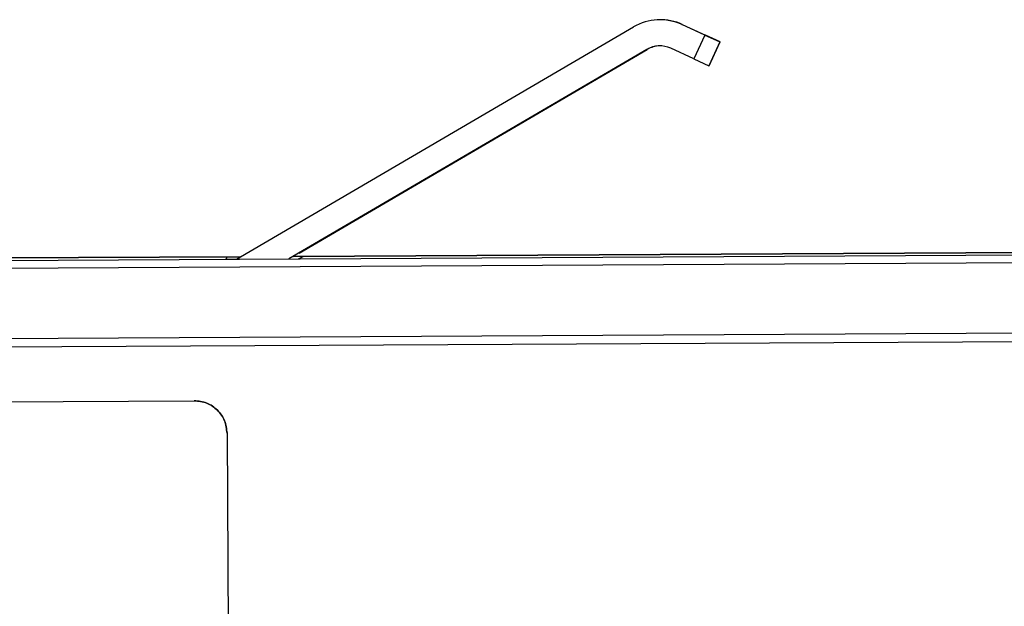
# Model space of a CAD drawing. Header units: millimetres. Extents: x -353 to -36, y 81 to 369.
# Tile 43 of 45: x -140 to -110, y 351 to 369. Entities that reach past the tile are written whole.
import ezdxf

# ---------------------------------------------------------------- set-up
doc = ezdxf.new("R2010")
doc.units = ezdxf.units.MM

msp = doc.modelspace()

# ---------------------------------------------------------------- linework, layer by layer
at = {"color": 7, "linetype": 'Continuous', "lineweight": 25}
for p, q in [((-120.27, 368.597), (-120.287, 368.597)), ((-119.575, 368.451), (-119.558, 368.451)), ((-118.867, 368.125), (-119.575, 368.451)), ((-119.558, 368.451), (-118.85, 368.126)), ((-133.208, 361.273), (-121.051, 368.379)), ((-118.867, 368.125), (-119.201, 367.399)), ((-118.867, 368.125), (-118.411, 367.917)), ((-118.397, 367.917), (-118.85, 368.126)), ((-118.411, 367.917), (-118.746, 367.19)), ((-118.731, 367.19), (-118.397, 367.917)), ((-118.397, 367.917), (-118.411, 367.917)), ((-120.647, 367.688), (-131.608, 361.282)), ((-131.291, 361.458), (-120.63, 367.688)), ((-120.63, 367.688), (-120.647, 367.688)), ((-119.201, 367.399), (-119.909, 367.724)), ((-119.201, 367.399), (-118.746, 367.19)), ((-118.731, 367.19), (-118.746, 367.19)), ((-82.497, 361.615), (-131.465, 361.356)), ((-131.465, 361.356), (-82.514, 361.615)), ((-156.225, 361.15), (-102.308, 361.435)), ((-133.082, 361.347), (-156.202, 361.224)), ((-156.197, 361.225), (-133.082, 361.347)), ((-133.519, 361.272), (-133.496, 361.345)), ((-133.519, 361.272), (-131.309, 361.284)), ((-131.309, 361.284), (-131.161, 361.357)), ((-102.308, 361.192), (-156.225, 360.906)), ((-85.209, 359.129), (-156.217, 358.752)), ((-85.208, 358.872), (-156.216, 358.496)), ((-152.707, 356.843), (-134.502, 356.94)), ((-152.706, 356.843), (-134.502, 356.94)), ((-134.502, 356.94), (-134.502, 356.94)), ((-133.497, 355.945), (-133.403, 338.344)), ((-133.497, 355.945), (-133.496, 355.945)), ((-133.496, 355.945), (-133.433, 343.936))]:
    msp.add_line(p, q, dxfattribs=at)
for centre, radius, start, end in [((-120.243, 366.997), 1.6, 65.3037, 120.3039), ((-120.226, 366.998), 1.6, 65.3037, 91.574), ((-120.243, 366.997), 0.8, 65.3037, 120.3039), ((-120.226, 366.998), 0.8, 91.574, 120.3039)]:
    msp.add_arc(centre, radius, start, end, dxfattribs=at)
for points in [[(-134.502, 356.94), (-134.371, 356.926), (-134.109, 356.897), (-133.777, 356.667), (-133.544, 356.338), (-133.512, 356.076), (-133.497, 355.945)], [(-133.496, 355.945), (-133.512, 356.076), (-133.544, 356.338), (-133.777, 356.667), (-134.108, 356.897), (-134.371, 356.926), (-134.502, 356.94)]]:
    msp.add_open_spline(points, degree=3, dxfattribs=at)

doc.saveas('drawing.dxf')
